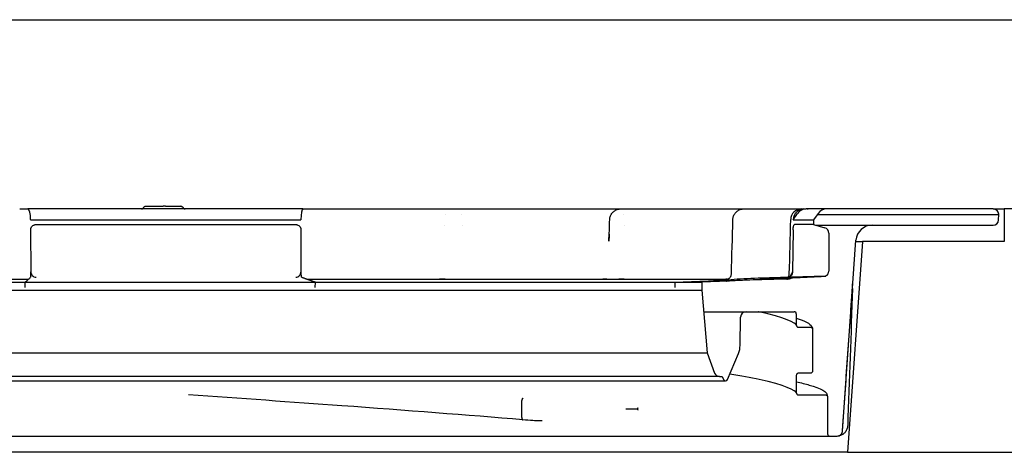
# Model space of a CAD drawing. Header units: inches. Extents: x -360 to 360, y -12 to 172.
# Tile 12 of 15: x 71.32 to 74.91, y 154.7 to 156.28. Entities that reach past the tile are written whole.
import ezdxf

# ---------------------------------------------------------------- set-up
doc = ezdxf.new("R2010")
doc.units = ezdxf.units.IN
doc.header["$LTSCALE"] = 15
doc.header["$MEASUREMENT"] = 0
doc.layers.add('_Sichtbarkanten', color=7, linetype='Continuous', lineweight=25)

msp = doc.modelspace()

# ---------------------------------------------------------------- linework, layer by layer
at = {"layer": '_Sichtbarkanten'}
for p, q in [((48.4395, 156.2797), (95.4378, 156.2797)), ((71.7821, 155.6006), (71.7819, 155.6006)), ((71.782, 155.6006), (71.7821, 155.6006)), ((71.7821, 155.6006), (71.8457, 155.6006)), ((71.8542, 155.6006), (71.8457, 155.6006)), ((71.8542, 155.6006), (71.911, 155.6006)), ((71.9112, 155.6006), (71.911, 155.6006)), ((71.911, 155.6006), (71.9112, 155.6006)), ((71.3234, 155.5908), (71.3533, 155.5908)), ((72.3555, 155.5908), (71.3533, 155.5908)), ((72.3555, 155.5908), (72.3859, 155.5908)), ((72.3859, 155.5908), (72.3862, 155.5908)), ((72.4633, 155.5908), (72.852, 155.5908)), ((72.8765, 155.5711), (72.8765, 155.5711)), ((72.9332, 155.5711), (72.9332, 155.5711)), ((73.007, 155.5908), (73.4791, 155.5908)), ((73.5247, 155.5711), (73.5247, 155.5711)), ((73.6043, 155.5908), (73.9554, 155.5908)), ((74.0385, 155.5908), (74.1722, 155.5908)), ((74.1422, 155.5514), (74.1581, 155.5744)), ((74.1722, 155.5908), (74.1803, 155.5908)), ((74.1803, 155.5908), (74.189, 155.5908)), ((74.2645, 155.5908), (74.189, 155.5908)), ((74.2325, 155.5744), (74.216, 155.5514)), ((74.2302, 155.5711), (74.8887, 155.5711)), ((74.871, 155.5908), (74.2645, 155.5908)), ((74.871, 155.5908), (74.9111, 155.5908)), ((74.8887, 155.5711), (74.8907, 155.5711)), ((74.89, 155.5507), (74.8907, 155.5711)), ((74.8907, 155.5711), (74.8906, 155.5724)), ((74.9111, 155.5908), (74.9111, 155.4727)), ((74.9496, 155.5908), (74.9111, 155.5908)), ((71.3632, 155.5521), (71.3632, 155.5514)), ((71.3632, 155.5514), (72.3484, 155.5514)), ((71.3818, 155.5337), (72.3296, 155.5337)), ((72.3484, 155.5521), (72.3484, 155.5514)), ((72.8704, 155.5317), (72.8705, 155.5317)), ((72.9361, 155.5317), (72.9361, 155.5317)), ((73.4738, 155.5527), (73.4738, 155.5527)), ((73.5258, 155.5317), (73.5258, 155.5317)), ((73.9221, 155.5524), (73.9221, 155.5524)), ((74.1422, 155.5521), (74.1422, 155.5514)), ((74.1422, 155.5514), (74.216, 155.5514)), ((74.2157, 155.5337), (74.1466, 155.5337)), ((74.216, 155.5514), (74.2157, 155.5337)), ((74.2157, 155.5337), (74.2572, 155.5218)), ((74.2226, 155.5317), (74.4276, 155.5317)), ((74.4276, 155.5317), (74.4293, 155.5317)), ((74.4293, 155.5317), (74.8703, 155.5317)), ((71.3634, 155.5145), (71.3641, 155.3622)), ((72.3483, 155.5145), (72.3478, 155.3622)), ((74.1415, 155.5149), (74.139, 155.3621)), ((74.2715, 155.5029), (74.2715, 155.3643)), ((74.3218, 154.7823), (74.3704, 155.4768)), ((74.3939, 155.4727), (74.3402, 154.7049)), ((74.3701, 155.4727), (74.3939, 155.4727)), ((74.9111, 155.4727), (74.3939, 155.4727)), ((74.2578, 155.3461), (74.0145, 155.3385)), ((69.9637, 155.3349), (71.3554, 155.3349)), ((70.114, 155.3244), (71.3435, 155.3244)), ((71.3429, 155.3239), (72.4007, 155.3239)), ((71.343, 155.3051), (71.3429, 155.3239)), ((72.3697, 155.3349), (73.9075, 155.3349)), ((72.3992, 155.3244), (73.7239, 155.3244)), ((72.4006, 155.3051), (72.4007, 155.3239)), ((73.7115, 155.3051), (73.7118, 155.3239)), ((73.7118, 155.3239), (73.8092, 155.3239)), ((73.8092, 155.3239), (73.8087, 155.2955)), ((73.9052, 155.3284), (73.8092, 155.3239)), ((73.9103, 155.3354), (73.9103, 155.3354)), ((74.0218, 155.3387), (74.0145, 155.3385)), ((74.1182, 155.3349), (74.0869, 155.3349)), ((74.119, 155.3349), (74.1182, 155.3349)), ((74.119, 155.3349), (74.1194, 155.3349)), ((74.1232, 155.3349), (74.1194, 155.3349)), ((70.0686, 155.2955), (73.8074, 155.2955)), ((73.8074, 155.2955), (73.8087, 155.2955)), ((73.8087, 155.2955), (73.8287, 155.0669)), ((73.8156, 155.2168), (73.9686, 155.2168)), ((73.9686, 155.2168), (73.97, 155.2168)), ((73.97, 155.2168), (74.1453, 155.2168)), ((74.1532, 155.2089), (74.1532, 155.168)), ((73.9485, 155.094), (73.9503, 155.1974)), ((74.2123, 155.1522), (74.2123, 155.0006)), ((70.0486, 155.0669), (73.8274, 155.0669)), ((73.8274, 155.0669), (73.8287, 155.0669)), ((73.8287, 155.0669), (73.8554, 154.9935)), ((73.9026, 154.9697), (73.9424, 155.0651)), ((74.2044, 154.9927), (74.1611, 154.9927)), ((74.2123, 155.0006), (74.2123, 155.0006)), ((74.2123, 155.0006), (74.2123, 155.0006)), ((69.982, 154.9648), (73.8953, 154.9648)), ((73.8739, 154.9806), (70.0034, 154.9806)), ((73.8739, 154.9806), (73.8835, 154.9806)), ((73.8835, 154.9806), (73.8881, 154.9697)), ((74.1532, 154.9848), (74.1532, 154.9219)), ((71.9387, 154.914), (71.9386, 154.914)), ((73.1534, 154.831), (73.1534, 154.8939)), ((74.2674, 154.9061), (74.2674, 154.7719)), ((70.6312, 154.764), (73.8664, 154.764)), ((73.8664, 154.764), (73.8997, 154.764)), ((73.8997, 154.764), (73.9215, 154.764)), ((73.9215, 154.764), (74.2753, 154.764)), ((74.2753, 154.764), (74.3022, 154.764)), ((74.3402, 154.7049), (69.5371, 154.7049)), ((74.3402, 154.7049), (95.9386, 154.7049))]:
    msp.add_line(p, q, dxfattribs=at)
for centre, radius, start, end in [((74.1722, 155.5514), 0.0394, 90, 178.6012), ((74.2645, 155.5514), 0.0394, 90, 144.3382), ((74.871, 155.5711), 0.0197, 3.727, 90), ((74.4293, 155.4727), 0.0591, 90, 176), ((74.8703, 155.5514), 0.0197, 270, 358), ((74.2518, 155.5029), 0.0197, 0, 74), ((74.2575, 155.354), 0.00787, 271.7899, 299.0799), ((74.2518, 155.3643), 0.0197, 299.0799, 0), ((73.97, 155.1971), 0.0197, 90, 179), ((74.1453, 155.2089), 0.00787, 0, 90), ((73.8698, 155.0954), 0.0787, 337.3387, 359), ((73.8739, 155.0003), 0.0197, 200, 270), ((73.8953, 154.9727), 0.00787, 202.6613, 337.3387), ((74.2753, 154.7719), 0.00787, 180, 270), ((74.3022, 154.7837), 0.0197, 270, 356)]:
    msp.add_arc(centre, radius, start, end, dxfattribs=at)
for centre, major_axis, ratio, start_param, end_param in [((71.3533, 155.5514), (0, 0.0394), 0.25266, 4.729842, 6.283185), ((72.3555, 155.5514), (0, 0.0394), 0.179919, 0, 1.553343), ((72.9097, 155.5514), (0, 0.0394), 0.973548, 0.000002, 0.001249), ((72.9177, 155.5514), (0, 0.0394), 0.455014, 6.283147, 6.283167), ((74.1803, 155.5514), (0, 0.0394), 0.967555, 0, 1.553343), ((74.189, 155.5514), (0, 0.0394), 0.967555, 0, 0.948381), ((71.363, 155.3616), (-0.0001, 0.0197), 0.052344, 3.188044, 4.694247), ((72.3504, 155.3616), (0.0001, 0.0197), 0.130193, 1.589426, 3.09559), ((74.1183, 155.3616), (0.0206, -0.0005), 0.954557, 4.871313, 6.288933), ((73.9105, 155.3276), (-0.00025, 0.00787), 0.999308, 0, 0.301583), ((73.9106, 155.3276), (-0.00025, 0.00787), 0.057984, 0.052597, 0.054134), ((74.1182, 155.3546), (0.0206, -0.0005), 0.954551, 4.736308, 5.389495), ((74.2522, 155.3525), (0.00037, -0.00787), 0.038963, 6.282723, 6.283159)]:
    msp.add_ellipse(centre, major_axis=major_axis, ratio=ratio, start_param=start_param, end_param=end_param, dxfattribs=at)
for points, knots in [([(71.7746, 155.5957), (71.7749, 155.5965), (71.7754, 155.5972), (71.7765, 155.5985), (71.7771, 155.599), (71.7785, 155.5999), (71.7793, 155.6002), (71.7805, 155.6005), (71.7808, 155.6005), (71.7812, 155.6006), (71.7814, 155.6006), (71.7816, 155.6006), (71.7817, 155.6006), (71.7818, 155.6006), (71.7818, 155.6006), (71.7819, 155.6006), (71.7819, 155.6006), (71.7821, 155.6006), (71.7819, 155.6006), (71.782, 155.6006)], [0, 0, 0, 0, 0.00643913, 0.00643913, 0.01280949, 0.01280949, 0.01918228, 0.01918228, 0.02152946, 0.02152946, 0.02271793, 0.02271793, 0.02331402, 0.02331402, 0.02361228, 0.02361228, 0.02364024, 0.02364024, 0.02488826, 0.02488826, 0.02488826, 0.02488826]), ([(71.9112, 155.6006), (71.9117, 155.6006), (71.9121, 155.6006), (71.913, 155.6004), (71.9135, 155.6003), (71.9144, 155.6), (71.9148, 155.5997), (71.9157, 155.5992), (71.9161, 155.5989), (71.9169, 155.5982), (71.9172, 155.5978), (71.9179, 155.5969), (71.9182, 155.5963), (71.9185, 155.5957)], [0, 0, 0, 0, 0.0035497, 0.0035497, 0.00699178, 0.00699178, 0.01091697, 0.01091697, 0.01484217, 0.01484217, 0.01876736, 0.01876736, 0.02368754, 0.02368754, 0.02368754, 0.02368754]), ([(71.7677, 155.5908), (71.7675, 155.5908), (71.7674, 155.5908), (71.7673, 155.5908), (71.7673, 155.5908), (71.7673, 155.5908), (71.7673, 155.5908), (71.7673, 155.5908), (71.7673, 155.5908), (71.7673, 155.5908), (71.7673, 155.5908), (71.7673, 155.5908), (71.7673, 155.5908), (71.7673, 155.5908), (71.7673, 155.5908), (71.7673, 155.5908), (71.7673, 155.5908), (71.7674, 155.5908), (71.7675, 155.5908), (71.7677, 155.5908), (71.7679, 155.5908), (71.7684, 155.5908), (71.7688, 155.5909), (71.77, 155.5912), (71.7708, 155.5915), (71.7722, 155.5924), (71.7729, 155.593), (71.7739, 155.5943), (71.7743, 155.595), (71.7746, 155.5957)], [0, 0, 0, 0, 0.00640044, 0.00640044, 0.00799459, 0.00799459, 0.00829343, 0.00829343, 0.00834203, 0.00834203, 0.00851759, 0.00851759, 0.00855968, 0.00855968, 0.00857984, 0.00857984, 0.00863971, 0.00863971, 0.00927949, 0.00927949, 0.01030669, 0.01030669, 0.01339649, 0.01339649, 0.01985577, 0.01985577, 0.02622539, 0.02622539, 0.03221248, 0.03221248, 0.03221248, 0.03221248]), ([(71.9185, 155.5957), (71.9188, 155.5949), (71.9193, 155.5942), (71.9203, 155.5929), (71.921, 155.5923), (71.9224, 155.5915), (71.9232, 155.5911), (71.9244, 155.5909), (71.9249, 155.5908), (71.9254, 155.5908), (71.9255, 155.5908), (71.9256, 155.5908), (71.9257, 155.5908), (71.9257, 155.5908), (71.9257, 155.5908), (71.9258, 155.5908), (71.9258, 155.5908), (71.9258, 155.5908), (71.9258, 155.5908), (71.9258, 155.5908), (71.9258, 155.5908), (71.9258, 155.5908), (71.9258, 155.5908), (71.9258, 155.5908), (71.9258, 155.5908), (71.9258, 155.5908), (71.9258, 155.5908), (71.9258, 155.5908), (71.9258, 155.5908), (71.9258, 155.5908), (71.9257, 155.5908), (71.9256, 155.5908), (71.9253, 155.5908), (71.9246, 155.5908), (71.9242, 155.5908), (71.9237, 155.5908)], [0, 0, 0, 0, 0.00643826, 0.00643826, 0.01280864, 0.01280864, 0.01918144, 0.01918144, 0.02233693, 0.02233693, 0.02313376, 0.02313376, 0.02343252, 0.02343252, 0.02354456, 0.02354456, 0.02358658, 0.02358658, 0.02360645, 0.02360645, 0.02364435, 0.02364435, 0.02372488, 0.02372488, 0.02382554, 0.02382554, 0.02404264, 0.02404264, 0.02499587, 0.02499587, 0.02785714, 0.02785714, 0.03648583, 0.03648583, 0.04432209, 0.04432209, 0.04432209, 0.04432209]), ([(72.3859, 155.5908), (72.3872, 155.5908), (72.3885, 155.5908), (72.39, 155.5908), (72.3911, 155.5908), (72.3922, 155.5908), (72.3933, 155.5908), (72.395, 155.5908), (72.3967, 155.5908), (72.3985, 155.5908), (72.3996, 155.5908), (72.4006, 155.5908), (72.4017, 155.5908), (72.4038, 155.5908), (72.4059, 155.5908), (72.408, 155.5908), (72.409, 155.5908), (72.41, 155.5908), (72.4109, 155.5908), (72.4133, 155.5908), (72.4158, 155.5908), (72.4183, 155.5908), (72.4191, 155.5908), (72.42, 155.5908), (72.4208, 155.5908), (72.4236, 155.5908), (72.4264, 155.5908), (72.4292, 155.5908), (72.4298, 155.5908), (72.4305, 155.5908), (72.4311, 155.5908)], [0.0000004, 0.0000004, 0.0000004, 0.0000004, 0.0709999, 0.0709999, 0.0709999, 0.125, 0.125, 0.125, 0.2038322, 0.2038322, 0.2038322, 0.25, 0.25, 0.25, 0.336501, 0.336501, 0.336501, 0.375, 0.375, 0.375, 0.4692399, 0.4692399, 0.4692399, 0.5, 0.5, 0.5, 0.6019237, 0.6019237, 0.6019237, 0.6247402, 0.6247402, 0.6247402, 0.6247402]), ([(72.4418, 155.5908), (72.4452, 155.5908), (72.4486, 155.5908), (72.4519, 155.5908), (72.4522, 155.5908), (72.4524, 155.5908), (72.4526, 155.5908), (72.4526, 155.5908), (72.4526, 155.5908), (72.4526, 155.5908)], [0.7500825, 0.7500825, 0.7500825, 0.7500825, 0.8673233, 0.8673233, 0.8673233, 0.875, 0.875, 0.875, 0.8751905, 0.8751905, 0.8751905, 0.8751905]), ([(72.8749, 155.5908), (72.8782, 155.5908), (72.8831, 155.5908), (72.8875, 155.5908), (72.889, 155.5908)], [0.2915239, 0.2915239, 0.2915239, 0.2915239, 0.4285714, 0.5056441, 0.5056441, 0.5056441, 0.5056441]), ([(72.8976, 155.5908), (72.8984, 155.5908), (72.9006, 155.5908), (72.9026, 155.5908), (72.9037, 155.5908)], [0.6637893, 0.6637893, 0.6637893, 0.6637893, 0.7142857, 0.8042839, 0.8042839, 0.8042839, 0.8042839]), ([(72.9097, 155.5908), (72.9097, 155.5908), (72.9098, 155.5908), (72.91, 155.5908), (72.9101, 155.5908), (72.9102, 155.5908), (72.9104, 155.5908), (72.9106, 155.5908), (72.9107, 155.5908), (72.9109, 155.5908), (72.9111, 155.5908), (72.9114, 155.5908), (72.9116, 155.5908), (72.9118, 155.5908), (72.9121, 155.5908), (72.9124, 155.5908), (72.9126, 155.5908), (72.9129, 155.5908), (72.9132, 155.5908), (72.9135, 155.5908), (72.9138, 155.5908), (72.9141, 155.5908), (72.9144, 155.5908), (72.9147, 155.5908), (72.915, 155.5908), (72.9153, 155.5908), (72.9156, 155.5908), (72.9159, 155.5908), (72.9162, 155.5908), (72.9165, 155.5908), (72.9168, 155.5908), (72.9171, 155.5908), (72.9174, 155.5908), (72.9177, 155.5908)], [0, 0, 0, 0, 0.090909, 0.090909, 0.090909, 0.181818, 0.181818, 0.181818, 0.272727, 0.272727, 0.272727, 0.363636, 0.363636, 0.363636, 0.454545, 0.454545, 0.454545, 0.545455, 0.545455, 0.545455, 0.636364, 0.636364, 0.636364, 0.727273, 0.727273, 0.727273, 0.818182, 0.818182, 0.818182, 0.909091, 0.909091, 0.909091, 1, 1, 1, 1]), ([(72.9413, 155.5908), (72.9417, 155.5908), (72.9463, 155.5908), (72.9554, 155.5908), (72.9641, 155.5908), (72.9685, 155.5908)], [0.2736679, 0.2736679, 0.2736679, 0.2736679, 0.2857143, 0.4285714, 0.5708034, 0.5708034, 0.5708034, 0.5708034]), ([(72.9816, 155.5908), (72.9816, 155.5908), (72.986, 155.5908), (72.9903, 155.5908), (72.9946, 155.5908), (72.9946, 155.5908)], [0.7142396, 0.7142396, 0.7142396, 0.7142396, 0.7142857, 0.8571429, 0.8575075, 0.8575075, 0.8575075, 0.8575075]), ([(73.4735, 155.5529), (73.4737, 155.5571), (73.4745, 155.5614), (73.4775, 155.5693), (73.4797, 155.573), (73.4849, 155.5795), (73.4881, 155.5823), (73.4952, 155.5868), (73.4991, 155.5885), (73.5047, 155.59), (73.5063, 155.5903), (73.5096, 155.5907), (73.5112, 155.5908), (73.5128, 155.5908)], [0, 0, 0, 0, 0.0323641, 0.0323641, 0.06421, 0.06421, 0.0960745, 0.0960745, 0.1279381, 0.1279381, 0.1402155, 0.1402155, 0.152683, 0.152683, 0.152683, 0.152683]), ([(73.4971, 155.5908), (73.4993, 155.5908), (73.5025, 155.5908), (73.5052, 155.5908), (73.5061, 155.5908)], [0.2993701, 0.2993701, 0.2993701, 0.2993701, 0.4285714, 0.5128026, 0.5128026, 0.5128026, 0.5128026]), ([(73.5103, 155.5908), (73.5107, 155.5908), (73.5112, 155.5908), (73.5115, 155.5908), (73.5116, 155.5908)], [0.66170265, 0.66170265, 0.66170265, 0.66170265, 0.71428571, 0.72812841, 0.72812841, 0.72812841, 0.72812841]), ([(73.5128, 155.5908), (73.5128, 155.5908), (73.5128, 155.5908), (73.5129, 155.5908), (73.5129, 155.5908), (73.5129, 155.5908), (73.513, 155.5908), (73.5131, 155.5908), (73.5132, 155.5908), (73.5133, 155.5908), (73.5134, 155.5908), (73.5136, 155.5908), (73.5137, 155.5908), (73.5139, 155.5908), (73.5141, 155.5908), (73.5143, 155.5908), (73.5145, 155.5908), (73.5147, 155.5908), (73.515, 155.5908), (73.5152, 155.5908), (73.5155, 155.5908), (73.5157, 155.5908), (73.516, 155.5908), (73.5163, 155.5908), (73.5166, 155.5908), (73.5169, 155.5908), (73.5172, 155.5908), (73.5175, 155.5908), (73.5178, 155.5908), (73.5181, 155.5908), (73.5184, 155.5908), (73.5187, 155.5908), (73.519, 155.5908), (73.5193, 155.5908)], [0.0332566, 0.0332566, 0.0332566, 0.0332566, 0.0909091, 0.0909091, 0.0909091, 0.1818182, 0.1818182, 0.1818182, 0.2727273, 0.2727273, 0.2727273, 0.3636364, 0.3636364, 0.3636364, 0.4545455, 0.4545455, 0.4545455, 0.5454545, 0.5454545, 0.5454545, 0.6363636, 0.6363636, 0.6363636, 0.7272727, 0.7272727, 0.7272727, 0.8181818, 0.8181818, 0.8181818, 0.9090909, 0.9090909, 0.9090909, 1, 1, 1, 1]), ([(73.5193, 155.5908), (73.5237, 155.5908), (73.5325, 155.5908), (73.5455, 155.5908), (73.5584, 155.5908), (73.5666, 155.5908), (73.5705, 155.5908)], [0, 0, 0, 0, 0.1428571, 0.2857143, 0.4285714, 0.56637, 0.56637, 0.56637, 0.56637]), ([(73.5829, 155.5908), (73.5829, 155.5908), (73.5867, 155.5908), (73.5905, 155.5908), (73.5941, 155.5908), (73.5942, 155.5908)], [0.7141471, 0.7141471, 0.7141471, 0.7141471, 0.7142857, 0.8571429, 0.8579502, 0.8579502, 0.8579502, 0.8579502]), ([(73.9221, 155.5524), (73.9223, 155.5566), (73.9231, 155.5609), (73.926, 155.5688), (73.9281, 155.5726), (73.9332, 155.5791), (73.9364, 155.582), (73.9434, 155.5866), (73.9473, 155.5884), (73.953, 155.5899), (73.9547, 155.5902), (73.9581, 155.5907), (73.9598, 155.5908), (73.9615, 155.5908)], [0, 0, 0, 0, 0.0323627, 0.0323627, 0.0642085, 0.0642085, 0.0960728, 0.0960728, 0.1279363, 0.1279363, 0.1408445, 0.1408445, 0.1539743, 0.1539743, 0.1539743, 0.1539743]), ([(73.9615, 155.5908), (73.9615, 155.5908), (73.9615, 155.5908), (73.9615, 155.5908), (73.9616, 155.5908), (73.9616, 155.5908), (73.9617, 155.5908), (73.9618, 155.5908), (73.9619, 155.5908), (73.962, 155.5908), (73.9621, 155.5908), (73.9623, 155.5908), (73.9624, 155.5908), (73.9626, 155.5908), (73.9628, 155.5908), (73.963, 155.5908), (73.9632, 155.5908), (73.9634, 155.5908), (73.9637, 155.5908), (73.9639, 155.5908), (73.9642, 155.5908), (73.9645, 155.5908), (73.9647, 155.5908), (73.965, 155.5908), (73.9653, 155.5908), (73.9656, 155.5908), (73.9659, 155.5908), (73.9661, 155.5908)], [0.2198945, 0.2198945, 0.2198945, 0.2198945, 0.2727273, 0.2727273, 0.2727273, 0.3636364, 0.3636364, 0.3636364, 0.4545455, 0.4545455, 0.4545455, 0.5454545, 0.5454545, 0.5454545, 0.6363636, 0.6363636, 0.6363636, 0.7272727, 0.7272727, 0.7272727, 0.8181818, 0.8181818, 0.8181818, 0.9090909, 0.9090909, 0.9090909, 0.9934844, 0.9934844, 0.9934844, 0.9934844]), ([(73.9662, 155.5908), (73.9706, 155.5908), (73.9759, 155.5908), (73.9811, 155.5908), (73.9821, 155.5908)], [0, 0, 0, 0, 0.1428571, 0.1774511, 0.1774511, 0.1774511, 0.1774511]), ([(73.9925, 155.5908), (73.9961, 155.5908), (74.0035, 155.5908), (74.0138, 155.5908), (74.0234, 155.5908), (74.0291, 155.5908), (74.0316, 155.5908), (74.0317, 155.5908)], [0.2997158, 0.2997158, 0.2997158, 0.2997158, 0.4285714, 0.5714286, 0.7142857, 0.8571429, 0.8587175, 0.8587175, 0.8587175, 0.8587175]), ([(74.193, 155.5908), (74.1941, 155.5908), (74.1948, 155.5908), (74.1954, 155.5908), (74.1956, 155.5908), (74.1956, 155.5908), (74.1956, 155.5908), (74.1956, 155.5908), (74.1956, 155.5908), (74.1956, 155.5908), (74.1956, 155.5908), (74.1956, 155.5908), (74.1956, 155.5908), (74.1956, 155.5908), (74.1956, 155.5908), (74.1956, 155.5908), (74.1956, 155.5908), (74.1956, 155.5908), (74.1956, 155.5908), (74.1956, 155.5908), (74.1957, 155.5908), (74.1957, 155.5908), (74.1957, 155.5908), (74.1959, 155.5908), (74.1962, 155.5908), (74.1965, 155.5908), (74.1967, 155.5908), (74.1969, 155.5907), (74.1969, 155.5907), (74.1969, 155.5907)], [0, 0, 0, 0, 0.03210054, 0.03210054, 0.04803914, 0.04803914, 0.04953221, 0.04953221, 0.05065201, 0.05065201, 0.05086204, 0.05086204, 0.05096243, 0.05096243, 0.05098751, 0.05098751, 0.05101267, 0.05101267, 0.05103787, 0.05103787, 0.05108863, 0.05108863, 0.05129099, 0.05129099, 0.05289188, 0.05289188, 0.05409179, 0.05409179, 0.05431677, 0.05431677, 0.05431677, 0.05431677]), ([(71.3634, 155.5145), (71.3634, 155.5158), (71.3635, 155.5171), (71.364, 155.5197), (71.3644, 155.521), (71.3658, 155.5245), (71.3671, 155.5265), (71.3704, 155.5299), (71.3723, 155.5312), (71.3756, 155.5327), (71.3768, 155.5331), (71.3793, 155.5336), (71.3805, 155.5337), (71.3818, 155.5337)], [-0.076634, -0.076634, -0.076634, -0.076634, -0.06673879, -0.06673879, -0.05633804, -0.05633804, -0.03804575, -0.03804575, -0.01978643, -0.01978643, -0.00964417, -0.00964417, -0.000001, -0.000001, -0.000001, -0.000001]), ([(72.3296, 155.5337), (72.3308, 155.5337), (72.3321, 155.5336), (72.3346, 155.5331), (72.3359, 155.5327), (72.3392, 155.5312), (72.3412, 155.5299), (72.3445, 155.5265), (72.3458, 155.5245), (72.3473, 155.521), (72.3477, 155.5197), (72.3482, 155.5171), (72.3483, 155.5158), (72.3483, 155.5145)], [-0.07665019, -0.07665019, -0.07665019, -0.07665019, -0.06695301, -0.06695301, -0.0567521, -0.0567521, -0.03848474, -0.03848474, -0.02019094, -0.02019094, -0.00984488, -0.00984488, 0, 0, 0, 0]), ([(74.1415, 155.5149), (74.1416, 155.5161), (74.1416, 155.5174), (74.1418, 155.5199), (74.1419, 155.5212), (74.1423, 155.5246), (74.1427, 155.5266), (74.1436, 155.5299), (74.1441, 155.5312), (74.145, 155.5327), (74.1453, 155.5331), (74.146, 155.5336), (74.1463, 155.5337), (74.1466, 155.5337)], [-0.07602309, -0.07602309, -0.07602309, -0.07602309, -0.06637957, -0.06637957, -0.05627322, -0.05627322, -0.03830342, -0.03830342, -0.02028456, -0.02028456, -0.00990727, -0.00990727, -0.000001, -0.000001, -0.000001, -0.000001]), ([(71.3641, 155.3612), (71.3641, 155.3614), (71.3641, 155.3615), (71.3641, 155.3618), (71.3641, 155.362), (71.3641, 155.3622)], [-0.002454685, -0.002454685, -0.002454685, -0.002454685, -0.001238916, -0.001238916, 0, 0, 0, 0]), ([(71.3641, 155.3612), (71.3642, 155.3601), (71.3643, 155.359), (71.3648, 155.3568), (71.3651, 155.3558), (71.3665, 155.3524), (71.3678, 155.3505), (71.3711, 155.3468), (71.3732, 155.3452), (71.3781, 155.3428), (71.3809, 155.342), (71.3838, 155.3419), (71.3838, 155.3419), (71.3838, 155.3419)], [0.00001327, 0.00001327, 0.00001327, 0.00001327, 0.00834114, 0.00834114, 0.01722911, 0.01722911, 0.03643082, 0.03643082, 0.05920891, 0.05920891, 0.08582684, 0.08582684, 0.08620556, 0.08620556, 0.08620556, 0.08620556]), ([(72.3291, 155.3419), (72.3292, 155.3419), (72.3292, 155.3419), (72.3319, 155.342), (72.3345, 155.3428), (72.3391, 155.3452), (72.3411, 155.3468), (72.3443, 155.3505), (72.3455, 155.3524), (72.3468, 155.3558), (72.3471, 155.3568), (72.3476, 155.359), (72.3477, 155.3601), (72.3478, 155.3612)], [-0.00038172, -0.00038172, -0.00038172, -0.00038172, 0, 0, 0.02682881, 0.02682881, 0.0497877, 0.0497877, 0.06914169, 0.06914169, 0.07810016, 0.07810016, 0.08649247, 0.08649247, 0.08649247, 0.08649247]), ([(72.3478, 155.3622), (72.3478, 155.362), (72.3478, 155.3618), (72.3478, 155.3615), (72.3478, 155.3614), (72.3478, 155.3612)], [-0.002508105, -0.002508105, -0.002508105, -0.002508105, -0.001265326, -0.001265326, -0.000051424, -0.000051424, -0.000051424, -0.000051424]), ([(73.9018, 155.3349), (73.8988, 155.3349), (73.897, 155.3349), (73.897, 155.3349), (73.897, 155.3349), (73.8971, 155.3349), (73.8974, 155.3349), (73.8984, 155.3349), (73.8989, 155.335), (73.9004, 155.3352), (73.9015, 155.3354), (73.9045, 155.3363), (73.9064, 155.3373), (73.9099, 155.3397), (73.9114, 155.3412), (73.9139, 155.3445), (73.9149, 155.3464), (73.9161, 155.3502), (73.9164, 155.352), (73.9165, 155.3539)], [0, 0, 0, 0, 0.067021, 0.067021, 0.0705859, 0.0705859, 0.0747527, 0.0747527, 0.0782396, 0.0782396, 0.0864775, 0.0864775, 0.1024531, 0.1024531, 0.1183834, 0.1183834, 0.1343164, 0.1343164, 0.1484467, 0.1484467, 0.1484467, 0.1484467]), ([(74.1236, 155.3425), (74.1241, 155.3431), (74.1245, 155.3437), (74.126, 155.3462), (74.1268, 155.3481), (74.1275, 155.3514), (74.1277, 155.3527), (74.1277, 155.354)], [0.04600831, 0.04600831, 0.04600831, 0.04600831, 0.05179207, 0.05179207, 0.06761645, 0.06761645, 0.07742944, 0.07742944, 0.07742944, 0.07742944]), ([(74.1389, 155.3612), (74.1389, 155.3601), (74.1389, 155.359), (74.1386, 155.3568), (74.1383, 155.3557), (74.1374, 155.3524), (74.1364, 155.3504), (74.134, 155.3467), (74.1324, 155.3451), (74.1294, 155.3431), (74.128, 155.3425), (74.1266, 155.3422)], [0.00000905, 0.00000905, 0.00000905, 0.00000905, 0.00839146, 0.00839146, 0.01732445, 0.01732445, 0.03658707, 0.03658707, 0.05897971, 0.05897971, 0.07612262, 0.07612262, 0.07612262, 0.07612262]), ([(74.1389, 155.3612), (74.1389, 155.3613), (74.1389, 155.3615), (74.139, 155.3618), (74.139, 155.3619), (74.139, 155.3621)], [-0.002238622, -0.002238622, -0.002238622, -0.002238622, -0.001130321, -0.001130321, 0, 0, 0, 0]), ([(74.2507, 155.3461), (74.251, 155.3461), (74.2514, 155.3461), (74.2519, 155.3462), (74.2522, 155.3463), (74.2525, 155.3464), (74.2526, 155.3464), (74.2528, 155.3465), (74.2528, 155.3465), (74.2529, 155.3465), (74.253, 155.3465), (74.253, 155.3465), (74.253, 155.3465), (74.253, 155.3465)], [0, 0, 0, 0, 0.002494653, 0.002494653, 0.004617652, 0.004617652, 0.005779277, 0.005779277, 0.006465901, 0.006465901, 0.007566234, 0.007566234, 0.00819105, 0.00819105, 0.00819105, 0.00819105]), ([(74.2604, 155.3467), (74.2604, 155.3466), (74.2603, 155.3466), (74.26, 155.3464), (74.2597, 155.3463), (74.259, 155.346), (74.2587, 155.3459), (74.2578, 155.3456), (74.2573, 155.3454), (74.2558, 155.345), (74.2549, 155.3449), (74.2536, 155.3447), (74.2531, 155.3446), (74.2526, 155.3446)], [0.01469382, 0.01469382, 0.01469382, 0.01469382, 0.01567858, 0.01567858, 0.01883475, 0.01883475, 0.02201114, 0.02201114, 0.02642748, 0.02642748, 0.03335175, 0.03335175, 0.03706878, 0.03706878, 0.03706878, 0.03706878]), ([(74.2577, 155.3461), (74.2581, 155.3461), (74.2585, 155.3462), (74.2593, 155.3463), (74.2598, 155.3464), (74.2603, 155.3466), (74.2604, 155.3467), (74.2606, 155.3467), (74.2606, 155.3468), (74.2607, 155.3468), (74.2608, 155.3468), (74.2608, 155.3469), (74.2609, 155.3469), (74.2609, 155.3469), (74.2609, 155.3469), (74.261, 155.3469), (74.261, 155.3469), (74.261, 155.3469), (74.261, 155.3469), (74.261, 155.3469)], [0, 0, 0, 0, 0.00319131, 0.00319131, 0.00634763, 0.00634763, 0.00749512, 0.00749512, 0.00791305, 0.00791305, 0.00831121, 0.00831121, 0.00886694, 0.00886694, 0.00935007, 0.00935007, 0.01000072, 0.01000072, 0.01002868, 0.01002868, 0.01002868, 0.01002868]), ([(73.7118, 155.3239), (73.7502, 155.3255), (73.8126, 155.3283), (73.88, 155.3312), (73.9042, 155.3323)], [0, 0, 0, 0, 0.3333333, 0.5111757, 0.5111757, 0.5111757, 0.5111757]), ([(73.898, 155.3283), (73.898, 155.3283), (73.898, 155.3283), (73.898, 155.3283), (73.898, 155.3283), (73.8981, 155.3283), (73.8982, 155.3283), (73.8983, 155.3284), (73.8984, 155.3284), (73.8985, 155.3284), (73.8986, 155.3284), (73.8988, 155.3284), (73.8989, 155.3285), (73.8993, 155.3286), (73.8996, 155.3286), (73.9003, 155.3289), (73.9009, 155.3291), (73.902, 155.3298), (73.9027, 155.3304), (73.9034, 155.3312), (73.9037, 155.3315), (73.9039, 155.3319)], [0.04523608, 0.04523608, 0.04523608, 0.04523608, 0.04605752, 0.04605752, 0.04729039, 0.04729039, 0.04800715, 0.04800715, 0.04874863, 0.04874863, 0.04941452, 0.04941452, 0.05043521, 0.05043521, 0.0524268, 0.0524268, 0.05666365, 0.05666365, 0.06281869, 0.06281869, 0.06567403, 0.06567403, 0.06567403, 0.06567403]), ([(73.9039, 155.3319), (73.9039, 155.3319), (73.9039, 155.3319), (73.9039, 155.3319), (73.9039, 155.3319), (73.9039, 155.3319), (73.9039, 155.332), (73.904, 155.3321), (73.9041, 155.3321), (73.9042, 155.3324), (73.9044, 155.3325), (73.905, 155.3332), (73.9055, 155.3337), (73.9061, 155.3341)], [0, 0, 0, 0, 0.000010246, 0.000010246, 0.000030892, 0.000030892, 0.000471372, 0.000471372, 0.001058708, 0.001058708, 0.002625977, 0.002625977, 0.008042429, 0.008042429, 0.008042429, 0.008042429]), ([(73.9039, 155.3319), (73.9043, 155.3326), (73.9049, 155.3332), (73.9057, 155.3339), (73.9059, 155.334), (73.9061, 155.3341)], [0, 0, 0, 0, 0.006443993, 0.006443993, 0.008039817, 0.008039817, 0.008039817, 0.008039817]), ([(73.9137, 155.332), (73.9125, 155.3312), (73.911, 155.3301), (73.9081, 155.3289), (73.9068, 155.3284), (73.9052, 155.3284)], [-0.03406923, -0.03406923, -0.03406923, -0.03406923, -0.01212984, -0.01212984, -0.00000091, -0.00000091, -0.00000091, -0.00000091]), ([(73.916, 155.3289), (73.915, 155.3288), (73.9141, 155.3288), (73.9132, 155.3287), (73.9122, 155.3287), (73.9114, 155.3286), (73.9105, 155.3286), (73.9097, 155.3286), (73.9089, 155.3285), (73.9082, 155.3285), (73.9075, 155.3285), (73.9069, 155.3284), (73.9063, 155.3284), (73.9059, 155.3284), (73.9055, 155.3284), (73.9052, 155.3284)], [0, 0, 0, 0, 0.1428571, 0.1428571, 0.1428571, 0.2857143, 0.2857143, 0.2857143, 0.4285714, 0.4285714, 0.4285714, 0.5714286, 0.5714286, 0.5714286, 0.6791821, 0.6791821, 0.6791821, 0.6791821]), ([(73.9062, 155.334), (73.9062, 155.3341), (73.9062, 155.3341), (73.907, 155.3346), (73.9078, 155.335), (73.9089, 155.3352), (73.9092, 155.3353), (73.9096, 155.3354), (73.9097, 155.3354), (73.9098, 155.3354), (73.9098, 155.3354), (73.91, 155.3354), (73.9102, 155.3354), (73.9103, 155.3354), (73.9103, 155.3354), (73.9103, 155.3354), (73.9103, 155.3354), (73.9103, 155.3354)], [0.00777433, 0.00777433, 0.00777433, 0.00777433, 0.00810844, 0.00810844, 0.01467807, 0.01467807, 0.01684168, 0.01684168, 0.01756198, 0.01756198, 0.01780204, 0.01780204, 0.01900287, 0.01900287, 0.01905913, 0.01905913, 0.01907413, 0.01907413, 0.01907413, 0.01907413]), ([(73.9162, 155.3329), (73.9161, 155.3329), (73.916, 155.3328), (73.9156, 155.3328), (73.9153, 155.3327), (73.9146, 155.3325), (73.9141, 155.3323), (73.9137, 155.332)], [-0.006843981, -0.006843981, -0.006843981, -0.006843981, -0.006058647, -0.006058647, -0.003943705, -0.003943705, -0.000289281, -0.000289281, -0.000289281, -0.000289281]), ([(74.2526, 155.3446), (74.2408, 155.3441), (74.2292, 155.3435), (74.2179, 155.343), (74.2067, 155.3425), (74.1958, 155.342), (74.1846, 155.3414), (74.1733, 155.3409), (74.1616, 155.3404), (74.1492, 155.3398), (74.1367, 155.3392), (74.1235, 155.3386), (74.1097, 155.3379), (74.096, 155.3373), (74.0817, 155.3366), (74.0669, 155.3359), (74.0521, 155.3352), (74.0367, 155.3345), (74.0207, 155.3338), (74.0047, 155.333), (73.988, 155.3322), (73.9706, 155.3314), (73.9531, 155.3306), (73.9349, 155.3297), (73.916, 155.3289)], [0, 0, 0, 0, 0.125, 0.125, 0.125, 0.25, 0.25, 0.25, 0.375, 0.375, 0.375, 0.5, 0.5, 0.5, 0.625, 0.625, 0.625, 0.75, 0.75, 0.75, 0.875, 0.875, 0.875, 1, 1, 1, 1]), ([(74.1097, 155.3349), (74.109, 155.3349), (74.1085, 155.3349), (74.1082, 155.3349), (74.1081, 155.3349), (74.1081, 155.3349), (74.1081, 155.3349), (74.1081, 155.3349), (74.1081, 155.3349), (74.108, 155.3349), (74.108, 155.3349), (74.108, 155.3349), (74.108, 155.3349), (74.108, 155.3349), (74.108, 155.3349), (74.108, 155.3349), (74.108, 155.3349), (74.108, 155.3349), (74.108, 155.3349), (74.108, 155.3349), (74.108, 155.3349), (74.108, 155.3349), (74.108, 155.3349), (74.1079, 155.3349), (74.1079, 155.3349), (74.1079, 155.3349), (74.1079, 155.3349), (74.1079, 155.3349), (74.1079, 155.3349), (74.1078, 155.3349)], [0, 0, 0, 0, 0.02412837, 0.02412837, 0.0301195, 0.0301195, 0.03461244, 0.03461244, 0.03545478, 0.03545478, 0.03577067, 0.03577067, 0.03592126, 0.03592126, 0.035959, 0.035959, 0.03597787, 0.03597787, 0.03599678, 0.03599678, 0.03603507, 0.03603507, 0.03618869, 0.03618869, 0.03633904, 0.03633904, 0.0364142, 0.0364142, 0.03645178, 0.03645178, 0.03645178, 0.03645178]), ([(74.1354, 155.3391), (74.1348, 155.3386), (74.134, 155.3381), (74.1315, 155.3366), (74.1295, 155.3358), (74.1268, 155.3352), (74.1261, 155.3351), (74.1246, 155.3349), (74.1239, 155.3349), (74.1232, 155.3349)], [0.04142712, 0.04142712, 0.04142712, 0.04142712, 0.04800769, 0.04800769, 0.0639395, 0.0639395, 0.06938901, 0.06938901, 0.07490464, 0.07490464, 0.07490464, 0.07490464]), ([(74.3229, 154.8028), (74.329, 154.8899), (74.335, 154.9771), (74.3441, 155.1078), (74.3472, 155.1515), (74.3517, 155.2169), (74.3532, 155.2387), (74.3554, 155.2714), (74.3562, 155.2823), (74.3573, 155.2987), (74.3576, 155.3042), (74.3582, 155.3124), (74.3583, 155.3151), (74.3586, 155.3192), (74.3587, 155.3205), (74.3588, 155.3226), (74.3588, 155.3232), (74.3589, 155.3242), (74.3589, 155.3246), (74.3589, 155.325), (74.359, 155.3252), (74.359, 155.3254), (74.359, 155.3255), (74.359, 155.3256), (74.359, 155.3256), (74.359, 155.3256), (74.359, 155.3256), (74.359, 155.3256)], [0, 0, 0, 0, 0.665736, 0.665736, 0.998986, 0.998986, 1.165913, 1.165913, 1.249639, 1.249639, 1.291738, 1.291738, 1.312998, 1.312998, 1.32381, 1.32381, 1.329366, 1.329366, 1.332261, 1.332261, 1.333794, 1.333794, 1.334616, 1.334616, 1.335057, 1.335057, 1.335527, 1.335527, 1.335527, 1.335527]), ([(74.0172, 155.2166), (74.0168, 155.2167), (74.0164, 155.2167), (74.0159, 155.2167), (74.0159, 155.2168), (74.0158, 155.2168), (74.0157, 155.2168), (74.0157, 155.2168), (74.0157, 155.2168), (74.0157, 155.2168), (74.0157, 155.2168), (74.0157, 155.2168), (74.0157, 155.2168), (74.0157, 155.2168), (74.0157, 155.2168), (74.0157, 155.2168), (74.0157, 155.2168), (74.0157, 155.2168), (74.0157, 155.2168), (74.0157, 155.2168), (74.0157, 155.2168), (74.0157, 155.2168), (74.0157, 155.2168), (74.0157, 155.2168), (74.0157, 155.2168), (74.0159, 155.2168), (74.016, 155.2168), (74.0162, 155.2168)], [0, 0, 0, 0, 0.00317894, 0.00317894, 0.00357726, 0.00357726, 0.00387602, 0.00387602, 0.00389982, 0.00389982, 0.00391973, 0.00391973, 0.0039462, 0.0039462, 0.00396613, 0.00396613, 0.00428476, 0.00428476, 0.00440944, 0.00440944, 0.00466642, 0.00466642, 0.00581142, 0.00581142, 0.00924954, 0.00924954, 0.01368723, 0.01368723, 0.01368723, 0.01368723]), ([(74.1532, 155.1938), (74.184, 155.1839), (74.2032, 155.1755), (74.2115, 155.1581), (74.2123, 155.1552), (74.2123, 155.1522)], [0.828866, 0.828866, 0.828866, 0.828866, 1.891624, 1.891624, 2.084321, 2.084321, 2.084321, 2.084321]), ([(74.1532, 155.168), (74.1532, 155.1669), (74.1534, 155.1659), (74.1542, 155.164), (74.1548, 155.1631), (74.1562, 155.1617), (74.1571, 155.1611), (74.159, 155.1603), (74.16, 155.1601), (74.1611, 155.1601)], [-0.03155404, -0.03155404, -0.03155404, -0.03155404, -0.0236407, -0.0236407, -0.01591774, -0.01591774, -0.00790638, -0.00790638, 0, 0, 0, 0]), ([(74.1611, 155.1601), (74.1683, 155.1601), (74.1755, 155.1601), (74.1899, 155.1601), (74.1972, 155.1601), (74.2044, 155.1601)], [-0.1099619, -0.1099619, -0.1099619, -0.1099619, -0.0549997, -0.0549997, 0, 0, 0, 0]), ([(74.2044, 155.1601), (74.2054, 155.1601), (74.2064, 155.1599), (74.2083, 155.1591), (74.2092, 155.1585), (74.2107, 155.1571), (74.2112, 155.1562), (74.2121, 155.1542), (74.2123, 155.1532), (74.2123, 155.1522)], [-0.03155603, -0.03155603, -0.03155603, -0.03155603, -0.02371571, -0.02371571, -0.01600154, -0.01600154, -0.00795658, -0.00795658, 0, 0, 0, 0]), ([(74.1532, 154.9219), (74.1532, 154.9272), (74.1103, 154.9518), (73.9874, 154.9765), (73.9514, 154.9828), (73.9107, 154.989)], [0, 0, 0, 0, 2.014288, 2.014288, 2.68814, 2.68814, 2.68814, 2.68814]), ([(74.1611, 154.9927), (74.1601, 154.9927), (74.159, 154.9925), (74.1571, 154.9918), (74.1563, 154.9912), (74.1548, 154.9897), (74.1542, 154.9889), (74.1534, 154.9869), (74.1532, 154.9859), (74.1532, 154.9848)], [-0.03155735, -0.03155735, -0.03155735, -0.03155735, -0.02371828, -0.02371828, -0.01600415, -0.01600415, -0.00795813, -0.00795813, 0, 0, 0, 0]), ([(74.2123, 155.0006), (74.2123, 154.9996), (74.2121, 154.9986), (74.2113, 154.9967), (74.2107, 154.9958), (74.2093, 154.9943), (74.2084, 154.9937), (74.2065, 154.9929), (74.2054, 154.9927), (74.2044, 154.9927)], [-0.03155283, -0.03155283, -0.03155283, -0.03155283, -0.02364153, -0.02364153, -0.01591899, -0.01591899, -0.00790713, -0.00790713, 0, 0, 0, 0]), ([(74.1531, 154.9618), (74.1709, 154.9578), (74.1868, 154.9538), (74.2417, 154.9375), (74.2674, 154.927), (74.2674, 154.9061)], [1.477522, 1.477522, 1.477522, 1.477522, 1.924746, 1.924746, 3.286593, 3.286593, 3.286593, 3.286593]), ([(74.1532, 154.9219), (74.1532, 154.9209), (74.1534, 154.9198), (74.1542, 154.9179), (74.1548, 154.9171), (74.1562, 154.9156), (74.1571, 154.915), (74.159, 154.9142), (74.16, 154.914), (74.1611, 154.914)], [-0.03155405, -0.03155405, -0.03155405, -0.03155405, -0.0236407, -0.0236407, -0.01591774, -0.01591774, -0.00790638, -0.00790638, -0.00000016, -0.00000016, -0.00000016, -0.00000016]), ([(73.1567, 154.8231), (72.9555, 154.8401), (72.7298, 154.8573), (72.3153, 154.8874), (72.1263, 154.9008), (71.9387, 154.914)], [0, 0, 0, 0, 1.837931, 1.837931, 3.270722, 3.270722, 3.270722, 3.270722]), ([(73.1578, 154.9018), (73.1578, 154.9018), (73.1578, 154.9018), (73.1578, 154.9018), (73.1571, 154.9018), (73.1557, 154.9008), (73.1553, 154.9002), (73.1545, 154.8987), (73.1541, 154.8979), (73.1536, 154.896), (73.1534, 154.895), (73.1534, 154.8939)], [-0.03878437, -0.03878437, -0.03878437, -0.03878437, -0.03649712, -0.03649712, -0.02335251, -0.02335251, -0.01563134, -0.01563134, -0.00791279, -0.00791279, 0, 0, 0, 0]), ([(74.1611, 154.914), (74.1775, 154.914), (74.1938, 154.914), (74.2266, 154.914), (74.243, 154.914), (74.2594, 154.914)], [-0.2497763, -0.2497763, -0.2497763, -0.2497763, -0.124999, -0.124999, 0, 0, 0, 0]), ([(74.2594, 154.914), (74.2605, 154.914), (74.2616, 154.9138), (74.2634, 154.913), (74.2643, 154.9125), (74.2658, 154.911), (74.2664, 154.9101), (74.2672, 154.9082), (74.2674, 154.9072), (74.2674, 154.9061)], [-0.03155418, -0.03155418, -0.03155418, -0.03155418, -0.02371264, -0.02371264, -0.01599871, -0.01599871, -0.00795498, -0.00795498, 0, 0, 0, 0]), ([(73.5375, 154.8622), (73.5366, 154.8621), (73.5358, 154.8621), (73.5348, 154.8621), (73.5334, 154.8621), (73.5327, 154.8621), (73.5326, 154.8621), (73.5323, 154.8621)], [0, 0, 0, 0, 0.00865382, 0.00865382, 0.01010713, 0.01010713, 0.01070534, 0.01070534, 0.01070534, 0.01070534]), ([(73.5396, 154.8622), (73.5392, 154.8622), (73.5389, 154.8622), (73.5385, 154.8622), (73.5382, 154.8622), (73.5378, 154.8622), (73.5375, 154.8622)], [0.0000001, 0.0000001, 0.0000001, 0.0000001, 0.5, 0.5, 0.5, 1, 1, 1, 1]), ([(73.5751, 154.8653), (73.5751, 154.865), (73.5751, 154.8646), (73.5749, 154.864), (73.5749, 154.8637), (73.5747, 154.8631), (73.5746, 154.8629), (73.5745, 154.8626)], [-0.009695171, -0.009695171, -0.009695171, -0.009695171, -0.005329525, -0.005329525, -0.002615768, -0.002615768, 0, 0, 0, 0]), ([(73.5745, 154.8626), (73.5747, 154.862), (73.5749, 154.8615), (73.5751, 154.8606), (73.5751, 154.8602), (73.5752, 154.8599)], [-0.00958908, -0.00958908, -0.00958908, -0.00958908, -0.004216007, -0.004216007, -0.000001, -0.000001, -0.000001, -0.000001]), ([(73.5751, 154.8667), (73.5751, 154.8667), (73.5751, 154.8667), (73.5752, 154.8665), (73.5752, 154.8663), (73.5752, 154.8659), (73.5752, 154.8656), (73.5751, 154.8653)], [-0.009936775, -0.009936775, -0.009936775, -0.009936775, -0.009778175, -0.009778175, -0.00463439, -0.00463439, -0.000000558, -0.000000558, -0.000000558, -0.000000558]), ([(73.5752, 154.8599), (73.5752, 154.8596), (73.5752, 154.8593), (73.5752, 154.8587), (73.5752, 154.8585), (73.5752, 154.8584), (73.5752, 154.8584), (73.5752, 154.8584)], [-0.007926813, -0.007926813, -0.007926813, -0.007926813, -0.004405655, -0.004405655, 0, 0, 0.000157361, 0.000157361, 0.000157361, 0.000157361]), ([(73.1534, 154.831), (73.1533, 154.8299), (73.1533, 154.8289), (73.1536, 154.827), (73.1539, 154.8261), (73.1545, 154.8247), (73.1549, 154.8241), (73.1558, 154.8233), (73.1563, 154.8232), (73.1567, 154.8231)], [-0.02651234, -0.02651234, -0.02651234, -0.02651234, -0.01993566, -0.01993566, -0.01356991, -0.01356991, -0.00719738, -0.00719738, -0.00073267, -0.00073267, -0.00073267, -0.00073267]), ([(74.3012, 154.764), (74.3044, 154.764), (74.3076, 154.7648), (74.3133, 154.7677), (74.3158, 154.7698), (74.3195, 154.7748), (74.3207, 154.7778), (74.3213, 154.7815), (74.3214, 154.782), (74.3214, 154.7824)], [0, 0, 0, 0, 0.0343623, 0.0343623, 0.0675468, 0.0675468, 0.0980652, 0.0980652, 0.1025173, 0.1025173, 0.1025173, 0.1025173]), ([(74.3404, 154.802), (74.3403, 154.7977), (74.3394, 154.7934), (74.3364, 154.7855), (74.3343, 154.7818), (74.329, 154.7753), (74.3258, 154.7725), (74.3188, 154.768), (74.3148, 154.7662), (74.3088, 154.7647), (74.3068, 154.7644), (74.3048, 154.7642)], [0, 0, 0, 0, 0.032506, 0.032506, 0.0643591, 0.0643591, 0.0962358, 0.0962358, 0.1281096, 0.1281096, 0.1435074, 0.1435074, 0.1435074, 0.1435074]), ([(74.3214, 154.7824), (74.3218, 154.7873), (74.3221, 154.7925), (74.3226, 154.7993), (74.3228, 154.8011), (74.3229, 154.8028)], [0, 0, 0, 0, 0.03935995, 0.03935995, 0.05251596, 0.05251596, 0.05251596, 0.05251596])]:
    msp.add_open_spline(points, degree=3, knots=knots, dxfattribs=at)
for points in [[(72.4016, 155.5908), (72.4046, 155.5908), (72.4078, 155.5908), (72.411, 155.5908)], [(72.4311, 155.5908), (72.4347, 155.5908), (72.4382, 155.5908), (72.4418, 155.5908)], [(72.4526, 155.5908), (72.4562, 155.5908), (72.4598, 155.5908), (72.4633, 155.5908)], [(72.852, 155.5908), (72.8561, 155.5908), (72.86, 155.5908), (72.8637, 155.5908)], [(72.8637, 155.5908), (72.8676, 155.5908), (72.8714, 155.5908), (72.8749, 155.5908)], [(72.889, 155.5908), (72.8922, 155.5908), (72.895, 155.5908), (72.8976, 155.5908)], [(72.9037, 155.5908), (72.9062, 155.5908), (72.9078, 155.5908), (72.9096, 155.5908)], [(72.9177, 155.5908), (72.9251, 155.5908), (72.9331, 155.5908), (72.9413, 155.5908)], [(72.9685, 155.5908), (72.9729, 155.5908), (72.9773, 155.5908), (72.9816, 155.5908)], [(72.9946, 155.5908), (72.9988, 155.5908), (73.003, 155.5908), (73.007, 155.5908)], [(73.4791, 155.5908), (73.4824, 155.5908), (73.4855, 155.5908), (73.4883, 155.5908)], [(73.4883, 155.5908), (73.4915, 155.5908), (73.4945, 155.5908), (73.4971, 155.5908)], [(73.5061, 155.5908), (73.5078, 155.5908), (73.5092, 155.5908), (73.5103, 155.5908)], [(73.5127, 155.5908), (73.5127, 155.5908), (73.5128, 155.5908), (73.5128, 155.5908)], [(73.5193, 155.5908), (73.5281, 155.5908), (73.5371, 155.5908), (73.5459, 155.5908)], [(73.5705, 155.5908), (73.5748, 155.5908), (73.5789, 155.5908), (73.5829, 155.5908)], [(73.5942, 155.5908), (73.5977, 155.5908), (73.6011, 155.5908), (73.6043, 155.5908)], [(73.9554, 155.5908), (73.9574, 155.5908), (73.9592, 155.5908), (73.9608, 155.5908)], [(73.9821, 155.5908), (73.9857, 155.5908), (73.9891, 155.5908), (73.9925, 155.5908)], [(74.0036, 155.5908), (74.0108, 155.5908), (74.0174, 155.5908), (74.0232, 155.5908)], [(74.0317, 155.5908), (74.0342, 155.5908), (74.0365, 155.5908), (74.0385, 155.5908)], [(73.4702, 155.473), (73.4714, 155.4996), (73.4725, 155.5262), (73.4735, 155.5529)], [(73.4735, 155.5529), (73.4735, 155.5529), (73.4735, 155.5529), (73.4735, 155.5529)], [(73.9165, 155.3539), (73.9187, 155.42), (73.9205, 155.4862), (73.9221, 155.5524)], [(74.1277, 155.354), (74.1296, 155.4201), (74.1313, 155.4862), (74.1329, 155.5524)], [(73.4714, 155.4995), (73.471, 155.4907), (73.4706, 155.4819), (73.4702, 155.4731)], [(74.0218, 155.3387), (74.0988, 155.3411), (74.1759, 155.3435), (74.2529, 155.3459)], [(74.2457, 155.3459), (74.2474, 155.346), (74.2492, 155.346), (74.2507, 155.3461)], [(74.2529, 155.3459), (74.2545, 155.346), (74.2562, 155.346), (74.2577, 155.3461)], [(71.3429, 155.3239), (71.3448, 155.3255), (71.3489, 155.3291), (71.3556, 155.3351), (71.3606, 155.3395), (71.3632, 155.3419)], [(72.8734, 155.3349), (72.8656, 155.3349), (72.8586, 155.3349), (72.853, 155.3349)], [(73.4622, 155.3349), (73.4563, 155.3349), (73.4518, 155.3349), (73.4487, 155.3349)], [(73.5264, 155.3349), (73.5195, 155.3349), (73.5127, 155.3349), (73.5061, 155.3349)], [(73.9039, 155.3319), (73.9039, 155.3319), (73.9039, 155.3319), (73.9039, 155.3319)], [(74.0145, 155.3385), (73.9783, 155.3374), (73.9423, 155.3353), (73.9162, 155.3329)], [(74.0869, 155.3349), (74.0465, 155.3337), (74.0075, 155.3325), (73.9701, 155.3314)], [(74.3581, 155.3016), (74.3522, 155.1351), (74.3463, 154.9685), (74.3404, 154.802)], [(74.1532, 155.168), (74.1532, 155.1733), (74.11, 155.198), (74.0172, 155.2166)], [(73.5745, 154.8626), (73.572, 154.8625), (73.5668, 154.8625), (73.5584, 154.8624), (73.5494, 154.8623), (73.5429, 154.8622), (73.5396, 154.8622)], [(73.1933, 154.8202), (73.1811, 154.8212), (73.169, 154.8222), (73.1567, 154.8231)], [(73.2055, 154.8197), (73.2014, 154.8197), (73.1973, 154.8199), (73.1933, 154.8202)], [(73.2271, 154.8197), (73.2199, 154.8197), (73.2127, 154.8197), (73.2055, 154.8197)], [(74.3011, 154.764), (74.3011, 154.764), (74.3012, 154.764), (74.3012, 154.764)]]:
    msp.add_open_spline(points, degree=3, dxfattribs=at)
msp.add_rational_spline([(72.4007, 155.3239), (72.3778, 155.3319), (72.3501, 155.3419)], [1.21561557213, 1.13881668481, 1.05643602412], degree=2, dxfattribs=at)

doc.saveas('drawing.dxf')
